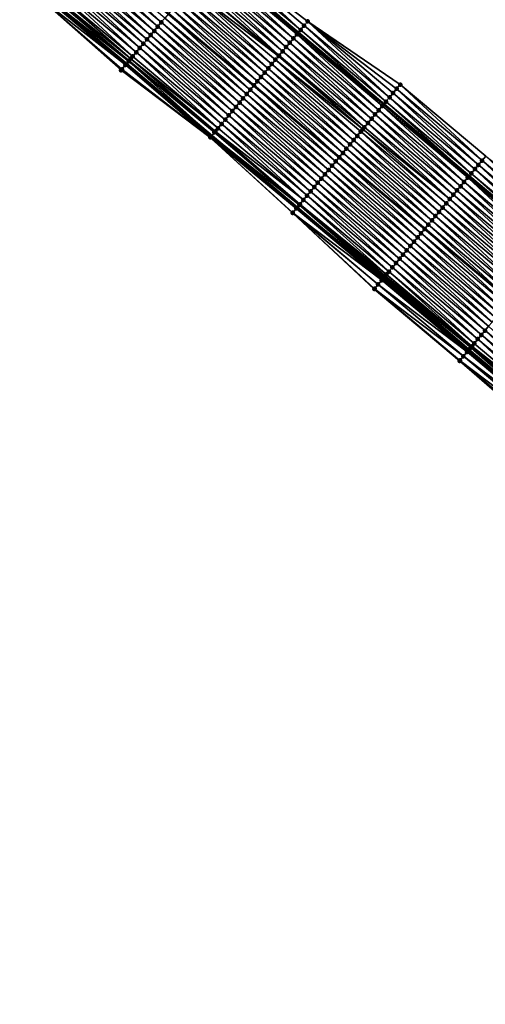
# Model space of a CAD drawing. Header units: feet. Extents: x 2010743 to 2022806, y 818705 to 837694.
# Tile 13 of 256: x 2016032 to 2016115, y 819693 to 819869. Entities that reach past the tile are written whole.
import ezdxf

# ---------------------------------------------------------------- set-up
doc = ezdxf.new("R2010")
doc.units = ezdxf.units.FT
doc.header["$MEASUREMENT"] = 0
for name, color, linetype, lineweight in [('EP_Travel Lane', 172, 'Continuous', 53), ('Road Shots', 141, 'Continuous', 100), ('STRIPING', 60, 'Continuous', 53)]:
    doc.layers.add(name, color=color, linetype=linetype, lineweight=lineweight)
doc.layers.add('I-77-MM17-21_NB-Surface-Border', color=7, linetype='Continuous')
doc.layers.add('I-77-MM17-21_NB-Surface-TIN', color=7, linetype='Continuous')

msp = doc.modelspace()

# ---------------------------------------------------------------- linework, layer by layer
at = {"layer": 'EP_Travel Lane'}
for points in [[(2015897.97, 820021.38, 259.01), (2015913.27, 820008.5, 259.27), (2015928.57, 819995.62, 259.51), (2015943.86, 819982.74, 259.76), (2015959.16, 819969.86, 260), (2015974.46, 819956.98, 260.25), (2015989.76, 819944.1, 260.51), (2016005.05, 819931.24, 260.76), (2016020.37, 819918.38, 261), (2016035.68, 819905.52, 261.24), (2016051, 819892.67, 261.49), (2016066.32, 819879.81, 261.74), (2016081.64, 819866.95, 261.97), (2016096.96, 819854.1, 262.19), (2016112.27, 819841.24, 262.44), (2016127.59, 819828.38, 262.69), (2016142.91, 819815.53, 262.96), (2016158.24, 819802.66, 263.24), (2016173.55, 819789.8, 263.49), (2016188.87, 819776.94, 263.74), (2016204.18, 819764.08, 264.01), (2016219.5, 819751.22, 264.27), (2016234.81, 819738.36, 264.54), (2016250.13, 819725.5, 264.78)], [(2015897.72, 819990.04, 259.7), (2015913.02, 819977.16, 259.93), (2015928.32, 819964.28, 260.16), (2015943.61, 819951.4, 260.4), (2015958.91, 819938.52, 260.65), (2015974.21, 819925.64, 260.91), (2015989.53, 819912.75, 261.16), (2016004.85, 819899.9, 261.4), (2016020.16, 819887.04, 261.63), (2016035.48, 819874.18, 261.9), (2016050.8, 819861.33, 262.13), (2016066.12, 819848.47, 262.33), (2016081.44, 819835.61, 262.57), (2016096.75, 819822.75, 262.82), (2016112.07, 819809.9, 263.08), (2016127.39, 819797.04, 263.35), (2016142.7, 819784.19, 263.62), (2016158.01, 819771.33, 263.89), (2016173.32, 819758.46, 264.16), (2016188.63, 819745.6, 264.4), (2016203.95, 819732.74, 264.65), (2016219.26, 819719.88, 264.92), (2016234.57, 819707.01, 265.17), (2016249.89, 819694.15, 265.4)]]:
    msp.add_polyline3d(points, dxfattribs=at)
at = {"layer": 'I-77-MM17-21_NB-Surface-Border', "color": 3, "linetype": 'Continuous', "lineweight": -3}
for points in [[(2015898.36, 820021.84, 259), (2015914.56, 820010.03, 259.21), (2015928.96, 819996.08, 259.49), (2015945.54, 819984.73, 259.66), (2015960.2, 819971.09, 259.95), (2015976.14, 819958.98, 260.17), (2015991.44, 819946.1, 260.42), (2016007.37, 819934.01, 260.65), (2016021.41, 819919.62, 260.96), (2016037.37, 819907.53, 261.17), (2016052.69, 819894.67, 261.41), (2016067.36, 819881.05, 261.69), (2016083.32, 819868.96, 261.88), (2016099.93, 819857.63, 262.04), (2016115.25, 819844.78, 262.27), (2016131.21, 819832.68, 262.47), (2016146.52, 819819.83, 262.7), (2016161.85, 819806.95, 263), (2016177.16, 819794.08, 263.26), (2016192.46, 819781.21, 263.52), (2016207.77, 819768.34, 263.8), (2016223.07, 819755.47, 264.06), (2016237.09, 819741.07, 264.45), (2016252.4, 819728.2, 264.69)], [(2016248.73, 819692.78, 265.29), (2016233.66, 819705.93, 265.09), (2016218, 819718.38, 264.81), (2016202.46, 819730.96, 264.52), (2016187.09, 819743.76, 264.26), (2016171.63, 819756.46, 264), (2016156.38, 819769.39, 263.74), (2016141.03, 819782.21, 263.48), (2016125.71, 819795.03, 263.22), (2016110.57, 819808.11, 262.97), (2016095.27, 819820.98, 262.71), (2016080.61, 819834.62, 262.53), (2016065.86, 819848.16, 262.32), (2016049.85, 819860.2, 262.08), (2016034.91, 819873.5, 261.88), (2016019.23, 819885.93, 261.59), (2016004.01, 819898.9, 261.36), (2015988.33, 819911.33, 261.09), (2015973.25, 819924.49, 260.87), (2015957.61, 819936.97, 260.59), (2015942.56, 819950.14, 260.36), (2015926.93, 819962.63, 260.1), (2015912.37, 819976.39, 259.91), (2015897.07, 819989.27, 259.68)]]:
    msp.add_polyline3d(points, dxfattribs=at)
at = {"layer": 'I-77-MM17-21_NB-Surface-TIN', "color": 128, "linetype": 'Continuous', "lineweight": -3}
for points in [[(2016056.43, 819868.03, 262), (2016041.75, 819881.65, 261.74), (2016041.11, 819880.89, 261.76)], [(2016057.07, 819868.8, 261.98), (2016042.4, 819882.42, 261.72), (2016041.75, 819881.65, 261.74)], [(2016056.43, 819868.03, 262), (2016057.07, 819868.8, 261.98), (2016041.75, 819881.65, 261.74)], [(2016057.07, 819868.8, 261.98), (2016057.71, 819869.56, 261.96), (2016042.4, 819882.42, 261.72)], [(2016055.14, 819866.5, 262.03), (2016040.47, 819880.12, 261.78), (2016039.82, 819879.36, 261.8)], [(2016055.79, 819867.26, 262.01), (2016041.11, 819880.89, 261.76), (2016040.47, 819880.12, 261.78)], [(2016055.14, 819866.5, 262.03), (2016055.79, 819867.26, 262.01), (2016040.47, 819880.12, 261.78)], [(2016055.79, 819867.26, 262.01), (2016056.43, 819868.03, 262), (2016041.11, 819880.89, 261.76)], [(2016080.75, 819865.89, 261.99), (2016066.07, 819879.52, 261.75), (2016065.43, 819878.75, 261.77)], [(2016081.39, 819866.66, 261.97), (2016066.32, 819879.81, 261.74), (2016066.07, 819879.52, 261.75)], [(2016080.75, 819865.89, 261.99), (2016081.39, 819866.66, 261.97), (2016066.07, 819879.52, 261.75)], [(2016066.72, 819880.28, 261.72), (2016066.32, 819879.81, 261.74), (2016081.64, 819866.95, 261.97)], [(2016081.39, 819866.66, 261.97), (2016081.64, 819866.95, 261.97), (2016066.32, 819879.81, 261.74)], [(2016082.04, 819867.43, 261.95), (2016067.36, 819881.05, 261.69), (2016066.72, 819880.28, 261.72)], [(2016082.04, 819867.43, 261.95), (2016066.72, 819880.28, 261.72), (2016081.64, 819866.95, 261.97)], [(2016082.04, 819867.43, 261.95), (2016082.68, 819868.19, 261.92), (2016067.36, 819881.05, 261.69)], [(2016082.68, 819868.19, 261.92), (2016083.32, 819868.96, 261.88), (2016067.36, 819881.05, 261.69)], [(2016053.21, 819864.2, 262.08), (2016038.54, 819877.82, 261.83), (2016037.9, 819877.06, 261.85)], [(2016053.86, 819864.97, 262.06), (2016039.18, 819878.59, 261.81), (2016038.54, 819877.82, 261.83)], [(2016053.21, 819864.2, 262.08), (2016053.86, 819864.97, 262.06), (2016038.54, 819877.82, 261.83)], [(2016054.5, 819865.73, 262.05), (2016039.82, 819879.36, 261.8), (2016039.18, 819878.59, 261.81)], [(2016053.86, 819864.97, 262.06), (2016054.5, 819865.73, 262.05), (2016039.18, 819878.59, 261.81)], [(2016054.5, 819865.73, 262.05), (2016055.14, 819866.5, 262.03), (2016039.82, 819879.36, 261.8)], [(2016079.46, 819864.36, 262.03), (2016064.79, 819877.99, 261.79), (2016064.14, 819877.22, 261.81)], [(2016080.11, 819865.13, 262.01), (2016065.43, 819878.75, 261.77), (2016064.79, 819877.99, 261.79)], [(2016079.46, 819864.36, 262.03), (2016080.11, 819865.13, 262.01), (2016064.79, 819877.99, 261.79)], [(2016080.11, 819865.13, 262.01), (2016080.75, 819865.89, 261.99), (2016065.43, 819878.75, 261.77)], [(2016051.93, 819862.67, 262.12), (2016037.25, 819876.29, 261.87), (2016036.61, 819875.53, 261.89)], [(2016052.57, 819863.43, 262.1), (2016037.9, 819877.06, 261.85), (2016037.25, 819876.29, 261.87)], [(2016051.93, 819862.67, 262.12), (2016052.57, 819863.43, 262.1), (2016037.25, 819876.29, 261.87)], [(2016052.57, 819863.43, 262.1), (2016053.21, 819864.2, 262.08), (2016037.9, 819877.06, 261.85)], [(2016078.18, 819862.83, 262.07), (2016063.5, 819876.45, 261.82), (2016062.86, 819875.69, 261.84)], [(2016078.82, 819863.6, 262.05), (2016064.14, 819877.22, 261.81), (2016063.5, 819876.45, 261.82)], [(2016078.18, 819862.83, 262.07), (2016078.82, 819863.6, 262.05), (2016063.5, 819876.45, 261.82)], [(2016078.82, 819863.6, 262.05), (2016079.46, 819864.36, 262.03), (2016064.14, 819877.22, 261.81)], [(2016035.32, 819873.99, 261.9), (2016050.8, 819861.33, 262.13), (2016035.48, 819874.18, 261.9)], [(2016051.21, 819861.81, 262.14), (2016035.92, 819874.71, 261.91), (2016035.48, 819874.18, 261.9)], [(2016051.21, 819861.81, 262.14), (2016035.48, 819874.18, 261.9), (2016050.8, 819861.33, 262.13)], [(2016051.28, 819861.9, 262.14), (2016035.97, 819874.76, 261.91), (2016035.92, 819874.71, 261.91)], [(2016051.21, 819861.81, 262.14), (2016051.28, 819861.9, 262.14), (2016035.92, 819874.71, 261.91)], [(2016051.28, 819861.9, 262.14), (2016036.05, 819874.86, 261.91), (2016035.97, 819874.76, 261.91)], [(2016051.59, 819862.27, 262.13), (2016036.61, 819875.53, 261.89), (2016036.05, 819874.86, 261.91)], [(2016051.28, 819861.9, 262.14), (2016051.59, 819862.27, 262.13), (2016036.05, 819874.86, 261.91)], [(2016051.59, 819862.27, 262.13), (2016051.93, 819862.67, 262.12), (2016036.61, 819875.53, 261.89)], [(2016076.89, 819861.3, 262.1), (2016062.22, 819874.92, 261.86), (2016061.57, 819874.16, 261.87)], [(2016078.09, 819862.73, 262.07), (2016062.86, 819875.69, 261.84), (2016062.22, 819874.92, 261.86)], [(2016076.89, 819861.3, 262.1), (2016077.53, 819862.07, 262.08), (2016062.22, 819874.92, 261.86)], [(2016077.53, 819862.07, 262.08), (2016078.09, 819862.73, 262.07), (2016062.22, 819874.92, 261.86)], [(2016078.09, 819862.73, 262.07), (2016078.18, 819862.83, 262.07), (2016062.86, 819875.69, 261.84)], [(2016050.64, 819861.14, 262.12), (2016035.32, 819873.99, 261.9), (2016034.91, 819873.5, 261.88)], [(2016049.85, 819860.2, 262.08), (2016050, 819860.37, 262.09), (2016034.91, 819873.5, 261.88)], [(2016050, 819860.37, 262.09), (2016050.64, 819861.14, 262.12), (2016034.91, 819873.5, 261.88)], [(2016050.64, 819861.14, 262.12), (2016050.8, 819861.33, 262.13), (2016035.32, 819873.99, 261.9)], [(2016074.96, 819859, 262.14), (2016060.29, 819872.62, 261.9), (2016059.64, 819871.86, 261.92)], [(2016075.61, 819859.77, 262.13), (2016060.93, 819873.39, 261.89), (2016060.29, 819872.62, 261.9)], [(2016074.96, 819859, 262.14), (2016075.61, 819859.77, 262.13), (2016060.29, 819872.62, 261.9)], [(2016076.25, 819860.53, 262.11), (2016061.57, 819874.16, 261.87), (2016060.93, 819873.39, 261.89)], [(2016075.61, 819859.77, 262.13), (2016076.25, 819860.53, 262.11), (2016060.93, 819873.39, 261.89)], [(2016076.25, 819860.53, 262.11), (2016076.89, 819861.3, 262.1), (2016061.57, 819874.16, 261.87)], [(2016059, 819871.09, 261.93), (2016058.36, 819870.33, 261.94), (2016073.68, 819857.47, 262.16)], [(2016074.32, 819858.24, 262.15), (2016059.64, 819871.86, 261.92), (2016059, 819871.09, 261.93)], [(2016074.32, 819858.24, 262.15), (2016059, 819871.09, 261.93), (2016073.68, 819857.47, 262.16)], [(2016074.32, 819858.24, 262.15), (2016074.96, 819859, 262.14), (2016059.64, 819871.86, 261.92)], [(2016072.39, 819855.94, 262.2), (2016057.71, 819869.56, 261.96), (2016057.07, 819868.8, 261.98)], [(2016073.03, 819856.7, 262.19), (2016058.36, 819870.33, 261.94), (2016057.71, 819869.56, 261.96)], [(2016072.39, 819855.94, 262.2), (2016073.03, 819856.7, 262.19), (2016057.71, 819869.56, 261.96)], [(2016073.03, 819856.7, 262.19), (2016073.68, 819857.47, 262.16), (2016058.36, 819870.33, 261.94)], [(2016098, 819855.34, 262.15), (2016083.32, 819868.96, 261.88), (2016082.68, 819868.19, 261.92)], [(2016098, 819855.34, 262.15), (2016098.64, 819856.1, 262.11), (2016083.32, 819868.96, 261.88)], [(2016098.64, 819856.1, 262.11), (2016099.28, 819856.87, 262.08), (2016083.32, 819868.96, 261.88)], [(2016099.28, 819856.87, 262.08), (2016099.93, 819857.63, 262.04), (2016083.32, 819868.96, 261.88)], [(2016070.46, 819853.64, 262.25), (2016055.79, 819867.26, 262.01), (2016055.14, 819866.5, 262.03)], [(2016071.1, 819854.41, 262.23), (2016056.43, 819868.03, 262), (2016055.79, 819867.26, 262.01)], [(2016070.46, 819853.64, 262.25), (2016071.1, 819854.41, 262.23), (2016055.79, 819867.26, 262.01)], [(2016071.75, 819855.17, 262.22), (2016057.07, 819868.8, 261.98), (2016056.43, 819868.03, 262)], [(2016071.1, 819854.41, 262.23), (2016071.75, 819855.17, 262.22), (2016056.43, 819868.03, 262)], [(2016071.75, 819855.17, 262.22), (2016072.39, 819855.94, 262.2), (2016057.07, 819868.8, 261.98)], [(2016082.04, 819867.43, 261.95), (2016081.64, 819866.95, 261.97), (2016096.96, 819854.1, 262.19)], [(2016097.35, 819854.57, 262.18), (2016082.68, 819868.19, 261.92), (2016082.04, 819867.43, 261.95)], [(2016097.35, 819854.57, 262.18), (2016082.04, 819867.43, 261.95), (2016096.96, 819854.1, 262.19)], [(2016097.35, 819854.57, 262.18), (2016098, 819855.34, 262.15), (2016082.68, 819868.19, 261.92)], [(2016069.17, 819852.11, 262.28), (2016054.5, 819865.73, 262.05), (2016053.86, 819864.97, 262.06)], [(2016069.82, 819852.88, 262.26), (2016055.14, 819866.5, 262.03), (2016054.5, 819865.73, 262.05)], [(2016069.17, 819852.11, 262.28), (2016069.82, 819852.88, 262.26), (2016054.5, 819865.73, 262.05)], [(2016069.82, 819852.88, 262.26), (2016070.46, 819853.64, 262.25), (2016055.14, 819866.5, 262.03)], [(2016095.42, 819852.27, 262.24), (2016080.75, 819865.89, 261.99), (2016080.11, 819865.13, 262.01)], [(2016096.07, 819853.04, 262.22), (2016081.39, 819866.66, 261.97), (2016080.75, 819865.89, 261.99)], [(2016095.42, 819852.27, 262.24), (2016096.07, 819853.04, 262.22), (2016080.75, 819865.89, 261.99)], [(2016096.71, 819853.8, 262.2), (2016081.64, 819866.95, 261.97), (2016081.39, 819866.66, 261.97)], [(2016096.07, 819853.04, 262.22), (2016096.71, 819853.8, 262.2), (2016081.39, 819866.66, 261.97)], [(2016096.71, 819853.8, 262.2), (2016096.96, 819854.1, 262.19), (2016081.64, 819866.95, 261.97)], [(2016067.89, 819850.58, 262.3), (2016053.21, 819864.2, 262.08), (2016052.57, 819863.43, 262.1)], [(2016068.53, 819851.34, 262.29), (2016053.86, 819864.97, 262.06), (2016053.21, 819864.2, 262.08)], [(2016067.89, 819850.58, 262.3), (2016068.53, 819851.34, 262.29), (2016053.21, 819864.2, 262.08)], [(2016068.53, 819851.34, 262.29), (2016069.17, 819852.11, 262.28), (2016053.86, 819864.97, 262.06)], [(2016093.5, 819849.97, 262.29), (2016078.82, 819863.6, 262.05), (2016078.18, 819862.83, 262.07)], [(2016094.14, 819850.74, 262.27), (2016079.46, 819864.36, 262.03), (2016078.82, 819863.6, 262.05)], [(2016093.5, 819849.97, 262.29), (2016094.14, 819850.74, 262.27), (2016078.82, 819863.6, 262.05)], [(2016094.78, 819851.51, 262.25), (2016080.11, 819865.13, 262.01), (2016079.46, 819864.36, 262.03)], [(2016094.14, 819850.74, 262.27), (2016094.78, 819851.51, 262.25), (2016079.46, 819864.36, 262.03)], [(2016094.78, 819851.51, 262.25), (2016095.42, 819852.27, 262.24), (2016080.11, 819865.13, 262.01)], [(2016066.6, 819849.05, 262.34), (2016051.28, 819861.9, 262.14), (2016051.21, 819861.81, 262.14)], [(2016066.76, 819849.23, 262.34), (2016051.59, 819862.27, 262.13), (2016051.28, 819861.9, 262.14)], [(2016066.6, 819849.05, 262.34), (2016066.67, 819849.13, 262.34), (2016051.28, 819861.9, 262.14)], [(2016066.67, 819849.13, 262.34), (2016066.76, 819849.23, 262.34), (2016051.28, 819861.9, 262.14)], [(2016067.25, 819849.81, 262.33), (2016051.93, 819862.67, 262.12), (2016051.59, 819862.27, 262.13)], [(2016066.76, 819849.23, 262.34), (2016067.25, 819849.81, 262.33), (2016051.59, 819862.27, 262.13)], [(2016067.25, 819849.81, 262.33), (2016052.57, 819863.43, 262.1), (2016051.93, 819862.67, 262.12)], [(2016067.25, 819849.81, 262.33), (2016067.89, 819850.58, 262.3), (2016052.57, 819863.43, 262.1)], [(2016092.21, 819848.44, 262.32), (2016077.53, 819862.07, 262.08), (2016076.89, 819861.3, 262.1)], [(2016093.19, 819849.61, 262.3), (2016078.09, 819862.73, 262.07), (2016077.53, 819862.07, 262.08)], [(2016092.21, 819848.44, 262.32), (2016092.85, 819849.21, 262.31), (2016077.53, 819862.07, 262.08)], [(2016092.85, 819849.21, 262.31), (2016093.19, 819849.61, 262.3), (2016077.53, 819862.07, 262.08)], [(2016093.5, 819849.97, 262.29), (2016078.18, 819862.83, 262.07), (2016078.09, 819862.73, 262.07)], [(2016093.19, 819849.61, 262.3), (2016093.5, 819849.97, 262.29), (2016078.09, 819862.73, 262.07)], [(2016065.86, 819848.16, 262.32), (2016050, 819860.37, 262.09), (2016049.85, 819860.2, 262.08)], [(2016065.86, 819848.16, 262.32), (2016050.64, 819861.14, 262.12), (2016050, 819860.37, 262.09)], [(2016050.64, 819861.14, 262.12), (2016066.12, 819848.47, 262.33), (2016050.8, 819861.33, 262.13)], [(2016065.96, 819848.28, 262.32), (2016066.12, 819848.47, 262.33), (2016050.64, 819861.14, 262.12)], [(2016065.86, 819848.16, 262.32), (2016065.96, 819848.28, 262.32), (2016050.64, 819861.14, 262.12)], [(2016051.21, 819861.81, 262.14), (2016050.8, 819861.33, 262.13), (2016066.12, 819848.47, 262.33)], [(2016066.6, 819849.05, 262.34), (2016051.21, 819861.81, 262.14), (2016066.12, 819848.47, 262.33)], [(2016090.92, 819846.91, 262.35), (2016076.25, 819860.53, 262.11), (2016075.61, 819859.77, 262.13)], [(2016091.57, 819847.68, 262.34), (2016076.89, 819861.3, 262.1), (2016076.25, 819860.53, 262.11)], [(2016090.92, 819846.91, 262.35), (2016091.57, 819847.68, 262.34), (2016076.25, 819860.53, 262.11)], [(2016091.57, 819847.68, 262.34), (2016092.21, 819848.44, 262.32), (2016076.89, 819861.3, 262.1)], [(2016089.64, 819845.38, 262.38), (2016074.96, 819859, 262.14), (2016074.32, 819858.24, 262.15)], [(2016090.28, 819846.15, 262.37), (2016075.61, 819859.77, 262.13), (2016074.96, 819859, 262.14)], [(2016089.64, 819845.38, 262.38), (2016090.28, 819846.15, 262.37), (2016074.96, 819859, 262.14)], [(2016090.28, 819846.15, 262.37), (2016090.92, 819846.91, 262.35), (2016075.61, 819859.77, 262.13)], [(2016087.71, 819843.08, 262.44), (2016073.03, 819856.7, 262.19), (2016072.39, 819855.94, 262.2)], [(2016088.35, 819843.85, 262.42), (2016073.68, 819857.47, 262.16), (2016073.03, 819856.7, 262.19)], [(2016087.71, 819843.08, 262.44), (2016088.35, 819843.85, 262.42), (2016073.03, 819856.7, 262.19)], [(2016074.32, 819858.24, 262.15), (2016073.68, 819857.47, 262.16), (2016088.99, 819844.61, 262.4)], [(2016088.35, 819843.85, 262.42), (2016088.99, 819844.61, 262.4), (2016073.68, 819857.47, 262.16)], [(2016089.64, 819845.38, 262.38), (2016074.32, 819858.24, 262.15), (2016088.99, 819844.61, 262.4)], [(2016113.96, 819843.24, 262.35), (2016099.28, 819856.87, 262.08), (2016098.64, 819856.1, 262.11)], [(2016114.6, 819844.01, 262.31), (2016099.93, 819857.63, 262.04), (2016099.28, 819856.87, 262.08)], [(2016113.96, 819843.24, 262.35), (2016114.6, 819844.01, 262.31), (2016099.28, 819856.87, 262.08)], [(2016114.6, 819844.01, 262.31), (2016115.25, 819844.78, 262.27), (2016099.93, 819857.63, 262.04)], [(2016086.42, 819841.55, 262.47), (2016071.75, 819855.17, 262.22), (2016071.1, 819854.41, 262.23)], [(2016087.07, 819842.32, 262.45), (2016072.39, 819855.94, 262.2), (2016071.75, 819855.17, 262.22)], [(2016086.42, 819841.55, 262.47), (2016087.07, 819842.32, 262.45), (2016071.75, 819855.17, 262.22)], [(2016087.07, 819842.32, 262.45), (2016087.71, 819843.08, 262.44), (2016072.39, 819855.94, 262.2)], [(2016112.67, 819841.71, 262.43), (2016098, 819855.34, 262.15), (2016097.35, 819854.57, 262.18)], [(2016113.32, 819842.48, 262.39), (2016098.64, 819856.1, 262.11), (2016098, 819855.34, 262.15)], [(2016112.67, 819841.71, 262.43), (2016113.32, 819842.48, 262.39), (2016098, 819855.34, 262.15)], [(2016113.32, 819842.48, 262.39), (2016113.96, 819843.24, 262.35), (2016098.64, 819856.1, 262.11)], [(2016085.14, 819840.02, 262.5), (2016070.46, 819853.64, 262.25), (2016069.82, 819852.88, 262.26)], [(2016085.78, 819840.78, 262.49), (2016071.1, 819854.41, 262.23), (2016070.46, 819853.64, 262.25)], [(2016085.14, 819840.02, 262.5), (2016085.78, 819840.78, 262.49), (2016070.46, 819853.64, 262.25)], [(2016085.78, 819840.78, 262.49), (2016086.42, 819841.55, 262.47), (2016071.1, 819854.41, 262.23)], [(2016110.74, 819839.42, 262.48), (2016096.07, 819853.04, 262.22), (2016095.42, 819852.27, 262.24)], [(2016111.39, 819840.18, 262.47), (2016096.71, 819853.8, 262.2), (2016096.07, 819853.04, 262.22)], [(2016110.74, 819839.42, 262.48), (2016111.39, 819840.18, 262.47), (2016096.07, 819853.04, 262.22)], [(2016112.03, 819840.95, 262.45), (2016096.96, 819854.1, 262.19), (2016096.71, 819853.8, 262.2)], [(2016111.39, 819840.18, 262.47), (2016112.03, 819840.95, 262.45), (2016096.71, 819853.8, 262.2)], [(2016097.35, 819854.57, 262.18), (2016096.96, 819854.1, 262.19), (2016112.27, 819841.24, 262.44)], [(2016112.03, 819840.95, 262.45), (2016112.27, 819841.24, 262.44), (2016096.96, 819854.1, 262.19)], [(2016112.67, 819841.71, 262.43), (2016097.35, 819854.57, 262.18), (2016112.27, 819841.24, 262.44)], [(2016083.21, 819837.72, 262.55), (2016068.53, 819851.34, 262.29), (2016067.89, 819850.58, 262.3)], [(2016083.85, 819838.49, 262.53), (2016069.17, 819852.11, 262.28), (2016068.53, 819851.34, 262.29)], [(2016083.21, 819837.72, 262.55), (2016083.85, 819838.49, 262.53), (2016068.53, 819851.34, 262.29)], [(2016084.49, 819839.25, 262.52), (2016069.82, 819852.88, 262.26), (2016069.17, 819852.11, 262.28)], [(2016083.85, 819838.49, 262.53), (2016084.49, 819839.25, 262.52), (2016069.17, 819852.11, 262.28)], [(2016084.49, 819839.25, 262.52), (2016085.14, 819840.02, 262.5), (2016069.82, 819852.88, 262.26)], [(2016109.46, 819837.88, 262.51), (2016094.78, 819851.51, 262.25), (2016094.14, 819850.74, 262.27)], [(2016110.1, 819838.65, 262.5), (2016095.42, 819852.27, 262.24), (2016094.78, 819851.51, 262.25)], [(2016109.46, 819837.88, 262.51), (2016110.1, 819838.65, 262.5), (2016094.78, 819851.51, 262.25)], [(2016110.1, 819838.65, 262.5), (2016110.74, 819839.42, 262.48), (2016095.42, 819852.27, 262.24)], [(2016082.56, 819836.96, 262.57), (2016067.25, 819849.81, 262.33), (2016066.76, 819849.23, 262.34)], [(2016082.56, 819836.96, 262.57), (2016067.89, 819850.58, 262.3), (2016067.25, 819849.81, 262.33)], [(2016082.56, 819836.96, 262.57), (2016083.21, 819837.72, 262.55), (2016067.89, 819850.58, 262.3)], [(2016108.17, 819836.35, 262.54), (2016093.19, 819849.61, 262.3), (2016092.85, 819849.21, 262.31)], [(2016108.81, 819837.12, 262.52), (2016093.5, 819849.97, 262.29), (2016093.19, 819849.61, 262.3)], [(2016108.17, 819836.35, 262.54), (2016108.81, 819837.12, 262.52), (2016093.19, 819849.61, 262.3)], [(2016108.81, 819837.12, 262.52), (2016094.14, 819850.74, 262.27), (2016093.5, 819849.97, 262.29)], [(2016108.81, 819837.12, 262.52), (2016109.46, 819837.88, 262.51), (2016094.14, 819850.74, 262.27)], [(2016081.28, 819835.42, 262.57), (2016065.96, 819848.28, 262.32), (2016065.86, 819848.16, 262.32)], [(2016080.61, 819834.62, 262.53), (2016080.64, 819834.66, 262.53), (2016065.86, 819848.16, 262.32)], [(2016080.64, 819834.66, 262.53), (2016081.28, 819835.42, 262.57), (2016065.86, 819848.16, 262.32)], [(2016065.96, 819848.28, 262.32), (2016081.44, 819835.61, 262.57), (2016066.12, 819848.47, 262.33)], [(2016081.28, 819835.42, 262.57), (2016081.44, 819835.61, 262.57), (2016065.96, 819848.28, 262.32)], [(2016081.82, 819836.07, 262.58), (2016066.6, 819849.05, 262.34), (2016066.12, 819848.47, 262.33)], [(2016081.82, 819836.07, 262.58), (2016066.12, 819848.47, 262.33), (2016081.44, 819835.61, 262.57)], [(2016081.92, 819836.19, 262.58), (2016066.67, 819849.13, 262.34), (2016066.6, 819849.05, 262.34)], [(2016081.82, 819836.07, 262.58), (2016081.92, 819836.19, 262.58), (2016066.6, 819849.05, 262.34)], [(2016081.92, 819836.19, 262.58), (2016066.76, 819849.23, 262.34), (2016066.67, 819849.13, 262.34)], [(2016081.92, 819836.19, 262.58), (2016082.56, 819836.96, 262.57), (2016066.76, 819849.23, 262.34)], [(2016106.88, 819834.82, 262.57), (2016092.21, 819848.44, 262.32), (2016091.57, 819847.68, 262.34)], [(2016107.53, 819835.59, 262.55), (2016092.85, 819849.21, 262.31), (2016092.21, 819848.44, 262.32)], [(2016106.88, 819834.82, 262.57), (2016107.53, 819835.59, 262.55), (2016092.21, 819848.44, 262.32)], [(2016107.53, 819835.59, 262.55), (2016108.17, 819836.35, 262.54), (2016092.85, 819849.21, 262.31)], [(2016104.96, 819832.52, 262.61), (2016090.28, 819846.15, 262.37), (2016089.64, 819845.38, 262.38)], [(2016105.6, 819833.29, 262.6), (2016090.92, 819846.91, 262.35), (2016090.28, 819846.15, 262.37)], [(2016104.96, 819832.52, 262.61), (2016105.6, 819833.29, 262.6), (2016090.28, 819846.15, 262.37)], [(2016106.24, 819834.05, 262.58), (2016091.57, 819847.68, 262.34), (2016090.92, 819846.91, 262.35)], [(2016105.6, 819833.29, 262.6), (2016106.24, 819834.05, 262.58), (2016090.92, 819846.91, 262.35)], [(2016106.24, 819834.05, 262.58), (2016106.88, 819834.82, 262.57), (2016091.57, 819847.68, 262.34)], [(2016103.67, 819830.99, 262.65), (2016088.99, 819844.61, 262.4), (2016088.35, 819843.85, 262.42)], [(2016089.64, 819845.38, 262.38), (2016088.99, 819844.61, 262.4), (2016104.31, 819831.76, 262.63)], [(2016103.67, 819830.99, 262.65), (2016104.31, 819831.76, 262.63), (2016088.99, 819844.61, 262.4)], [(2016104.96, 819832.52, 262.61), (2016089.64, 819845.38, 262.38), (2016104.31, 819831.76, 262.63)], [(2016129.92, 819831.15, 262.55), (2016115.25, 819844.78, 262.27), (2016114.6, 819844.01, 262.31)], [(2016102.38, 819829.46, 262.68), (2016087.71, 819843.08, 262.44), (2016087.07, 819842.32, 262.45)], [(2016103.03, 819830.23, 262.67), (2016088.35, 819843.85, 262.42), (2016087.71, 819843.08, 262.44)], [(2016102.38, 819829.46, 262.68), (2016103.03, 819830.23, 262.67), (2016087.71, 819843.08, 262.44)], [(2016103.03, 819830.23, 262.67), (2016103.67, 819830.99, 262.65), (2016088.35, 819843.85, 262.42)], [(2016127.99, 819828.86, 262.68), (2016113.32, 819842.48, 262.39), (2016112.67, 819841.71, 262.43)], [(2016128.63, 819829.62, 262.64), (2016113.96, 819843.24, 262.35), (2016113.32, 819842.48, 262.39)], [(2016127.99, 819828.86, 262.68), (2016128.63, 819829.62, 262.64), (2016113.32, 819842.48, 262.39)], [(2016129.28, 819830.39, 262.59), (2016114.6, 819844.01, 262.31), (2016113.96, 819843.24, 262.35)], [(2016128.63, 819829.62, 262.64), (2016129.28, 819830.39, 262.59), (2016113.96, 819843.24, 262.35)], [(2016129.28, 819830.39, 262.59), (2016129.92, 819831.15, 262.55), (2016114.6, 819844.01, 262.31)], [(2016100.45, 819827.16, 262.73), (2016085.78, 819840.78, 262.49), (2016085.14, 819840.02, 262.5)], [(2016101.1, 819827.93, 262.72), (2016086.42, 819841.55, 262.47), (2016085.78, 819840.78, 262.49)], [(2016100.45, 819827.16, 262.73), (2016101.1, 819827.93, 262.72), (2016085.78, 819840.78, 262.49)], [(2016101.74, 819828.69, 262.7), (2016087.07, 819842.32, 262.45), (2016086.42, 819841.55, 262.47)], [(2016101.1, 819827.93, 262.72), (2016101.74, 819828.69, 262.7), (2016086.42, 819841.55, 262.47)], [(2016101.74, 819828.69, 262.7), (2016102.38, 819829.46, 262.68), (2016087.07, 819842.32, 262.45)], [(2016126.7, 819827.32, 262.72), (2016112.03, 819840.95, 262.45), (2016111.39, 819840.18, 262.47)], [(2016127.35, 819828.09, 262.69), (2016112.27, 819841.24, 262.44), (2016112.03, 819840.95, 262.45)], [(2016126.7, 819827.32, 262.72), (2016127.35, 819828.09, 262.69), (2016112.03, 819840.95, 262.45)], [(2016112.67, 819841.71, 262.43), (2016112.27, 819841.24, 262.44), (2016127.59, 819828.38, 262.69)], [(2016127.35, 819828.09, 262.69), (2016127.59, 819828.38, 262.69), (2016112.27, 819841.24, 262.44)], [(2016127.99, 819828.86, 262.68), (2016112.67, 819841.71, 262.43), (2016127.59, 819828.38, 262.69)], [(2016099.17, 819825.63, 262.76), (2016084.49, 819839.25, 262.52), (2016083.85, 819838.49, 262.53)], [(2016099.81, 819826.4, 262.75), (2016085.14, 819840.02, 262.5), (2016084.49, 819839.25, 262.52)], [(2016099.17, 819825.63, 262.76), (2016099.81, 819826.4, 262.75), (2016084.49, 819839.25, 262.52)], [(2016099.81, 819826.4, 262.75), (2016100.45, 819827.16, 262.73), (2016085.14, 819840.02, 262.5)], [(2016125.42, 819825.79, 262.74), (2016110.74, 819839.42, 262.48), (2016110.1, 819838.65, 262.5)], [(2016126.06, 819826.56, 262.73), (2016111.39, 819840.18, 262.47), (2016110.74, 819839.42, 262.48)], [(2016125.42, 819825.79, 262.74), (2016126.06, 819826.56, 262.73), (2016110.74, 819839.42, 262.48)], [(2016126.06, 819826.56, 262.73), (2016126.7, 819827.32, 262.72), (2016111.39, 819840.18, 262.47)], [(2016097.88, 819824.1, 262.81), (2016083.21, 819837.72, 262.55), (2016082.56, 819836.96, 262.57)], [(2016098.53, 819824.86, 262.78), (2016083.85, 819838.49, 262.53), (2016083.21, 819837.72, 262.55)], [(2016097.88, 819824.1, 262.81), (2016098.53, 819824.86, 262.78), (2016083.21, 819837.72, 262.55)], [(2016098.53, 819824.86, 262.78), (2016099.17, 819825.63, 262.76), (2016083.85, 819838.49, 262.53)], [(2016124.13, 819824.26, 262.78), (2016109.46, 819837.88, 262.51), (2016108.81, 819837.12, 262.52)], [(2016124.78, 819825.03, 262.76), (2016110.1, 819838.65, 262.5), (2016109.46, 819837.88, 262.51)], [(2016124.13, 819824.26, 262.78), (2016124.78, 819825.03, 262.76), (2016109.46, 819837.88, 262.51)], [(2016124.78, 819825.03, 262.76), (2016125.42, 819825.79, 262.74), (2016110.1, 819838.65, 262.5)], [(2016096.6, 819822.57, 262.82), (2016081.28, 819835.42, 262.57), (2016080.64, 819834.66, 262.53)], [(2016081.28, 819835.42, 262.57), (2016096.75, 819822.75, 262.82), (2016081.44, 819835.61, 262.57)], [(2016096.6, 819822.57, 262.82), (2016096.75, 819822.75, 262.82), (2016081.28, 819835.42, 262.57)], [(2016096.91, 819822.94, 262.82), (2016081.82, 819836.07, 262.58), (2016081.44, 819835.61, 262.57)], [(2016096.91, 819822.94, 262.82), (2016081.44, 819835.61, 262.57), (2016096.75, 819822.75, 262.82)], [(2016097.24, 819823.33, 262.82), (2016081.92, 819836.19, 262.58), (2016081.82, 819836.07, 262.58)], [(2016096.91, 819822.94, 262.82), (2016097.08, 819823.14, 262.83), (2016081.82, 819836.07, 262.58)], [(2016097.08, 819823.14, 262.83), (2016097.24, 819823.33, 262.82), (2016081.82, 819836.07, 262.58)], [(2016097.45, 819823.59, 262.82), (2016082.56, 819836.96, 262.57), (2016081.92, 819836.19, 262.58)], [(2016097.24, 819823.33, 262.82), (2016097.45, 819823.59, 262.82), (2016081.92, 819836.19, 262.58)], [(2016097.45, 819823.59, 262.82), (2016097.88, 819824.1, 262.81), (2016082.56, 819836.96, 262.57)], [(2016122.2, 819821.96, 262.83), (2016107.53, 819835.59, 262.55), (2016106.88, 819834.82, 262.57)], [(2016122.85, 819822.73, 262.81), (2016108.17, 819836.35, 262.54), (2016107.53, 819835.59, 262.55)], [(2016122.2, 819821.96, 262.83), (2016122.85, 819822.73, 262.81), (2016107.53, 819835.59, 262.55)], [(2016123.49, 819823.5, 262.8), (2016108.81, 819837.12, 262.52), (2016108.17, 819836.35, 262.54)], [(2016122.85, 819822.73, 262.81), (2016123.49, 819823.5, 262.8), (2016108.17, 819836.35, 262.54)], [(2016123.49, 819823.5, 262.8), (2016124.13, 819824.26, 262.78), (2016108.81, 819837.12, 262.52)], [(2016095.95, 819821.8, 262.77), (2016080.64, 819834.66, 262.53), (2016080.61, 819834.62, 262.53)], [(2016095.27, 819820.98, 262.71), (2016095.31, 819821.03, 262.72), (2016080.61, 819834.62, 262.53)], [(2016095.31, 819821.03, 262.72), (2016095.95, 819821.8, 262.77), (2016080.61, 819834.62, 262.53)], [(2016095.95, 819821.8, 262.77), (2016096.6, 819822.57, 262.82), (2016080.64, 819834.66, 262.53)], [(2016120.92, 819820.43, 262.87), (2016106.24, 819834.05, 262.58), (2016105.6, 819833.29, 262.6)], [(2016121.56, 819821.2, 262.85), (2016106.88, 819834.82, 262.57), (2016106.24, 819834.05, 262.58)], [(2016120.92, 819820.43, 262.87), (2016121.56, 819821.2, 262.85), (2016106.24, 819834.05, 262.58)], [(2016121.56, 819821.2, 262.85), (2016122.2, 819821.96, 262.83), (2016106.88, 819834.82, 262.57)], [(2016104.96, 819832.52, 262.61), (2016104.31, 819831.76, 262.63), (2016119.63, 819818.9, 262.9)], [(2016120.27, 819819.67, 262.87), (2016105.6, 819833.29, 262.6), (2016104.96, 819832.52, 262.61)], [(2016120.27, 819819.67, 262.87), (2016104.96, 819832.52, 262.61), (2016119.63, 819818.9, 262.9)], [(2016120.27, 819819.67, 262.87), (2016120.92, 819820.43, 262.87), (2016105.6, 819833.29, 262.6)], [(2016117.7, 819816.6, 262.95), (2016103.03, 819830.23, 262.67), (2016102.38, 819829.46, 262.68)], [(2016118.34, 819817.37, 262.93), (2016103.67, 819830.99, 262.65), (2016103.03, 819830.23, 262.67)], [(2016117.7, 819816.6, 262.95), (2016118.34, 819817.37, 262.93), (2016103.03, 819830.23, 262.67)], [(2016118.99, 819818.13, 262.92), (2016104.31, 819831.76, 262.63), (2016103.67, 819830.99, 262.65)], [(2016118.34, 819817.37, 262.93), (2016118.99, 819818.13, 262.92), (2016103.67, 819830.99, 262.65)], [(2016118.99, 819818.13, 262.92), (2016119.63, 819818.9, 262.9), (2016104.31, 819831.76, 262.63)], [(2016116.42, 819815.07, 262.98), (2016101.74, 819828.69, 262.7), (2016101.1, 819827.93, 262.72)], [(2016117.06, 819815.84, 262.97), (2016102.38, 819829.46, 262.68), (2016101.74, 819828.69, 262.7)], [(2016116.42, 819815.07, 262.98), (2016117.06, 819815.84, 262.97), (2016101.74, 819828.69, 262.7)], [(2016117.06, 819815.84, 262.97), (2016117.7, 819816.6, 262.95), (2016102.38, 819829.46, 262.68)], [(2016115.13, 819813.54, 263.01), (2016100.45, 819827.16, 262.73), (2016099.81, 819826.4, 262.75)], [(2016115.77, 819814.31, 263), (2016101.1, 819827.93, 262.72), (2016100.45, 819827.16, 262.73)], [(2016115.13, 819813.54, 263.01), (2016115.77, 819814.31, 263), (2016100.45, 819827.16, 262.73)], [(2016115.77, 819814.31, 263), (2016116.42, 819815.07, 262.98), (2016101.1, 819827.93, 262.72)], [(2016113.2, 819811.24, 263.07), (2016098.53, 819824.86, 262.78), (2016097.88, 819824.1, 262.81)], [(2016113.84, 819812.01, 263.05), (2016099.17, 819825.63, 262.76), (2016098.53, 819824.86, 262.78)], [(2016113.2, 819811.24, 263.07), (2016113.84, 819812.01, 263.05), (2016098.53, 819824.86, 262.78)], [(2016114.49, 819812.77, 263.03), (2016099.81, 819826.4, 262.75), (2016099.17, 819825.63, 262.76)], [(2016113.84, 819812.01, 263.05), (2016114.49, 819812.77, 263.03), (2016099.17, 819825.63, 262.76)], [(2016114.49, 819812.77, 263.03), (2016115.13, 819813.54, 263.01), (2016099.81, 819826.4, 262.75)], [(2016112.3, 819810.17, 263.09), (2016097.08, 819823.14, 262.83), (2016096.91, 819822.94, 262.82)], [(2016112.56, 819810.48, 263.09), (2016097.24, 819823.33, 262.82), (2016097.08, 819823.14, 262.83)], [(2016112.3, 819810.17, 263.09), (2016112.56, 819810.48, 263.09), (2016097.08, 819823.14, 262.83)], [(2016112.61, 819810.54, 263.09), (2016097.45, 819823.59, 262.82), (2016097.24, 819823.33, 262.82)], [(2016112.56, 819810.48, 263.09), (2016112.61, 819810.54, 263.09), (2016097.24, 819823.33, 262.82)], [(2016112.77, 819810.73, 263.09), (2016097.88, 819824.1, 262.81), (2016097.45, 819823.59, 262.82)], [(2016112.61, 819810.54, 263.09), (2016112.77, 819810.73, 263.09), (2016097.45, 819823.59, 262.82)], [(2016112.77, 819810.73, 263.09), (2016113.2, 819811.24, 263.07), (2016097.88, 819824.1, 262.81)], [(2016111.27, 819808.94, 263.03), (2016095.95, 819821.8, 262.77), (2016095.31, 819821.03, 262.72)], [(2016111.91, 819809.71, 263.08), (2016096.6, 819822.57, 262.82), (2016095.95, 819821.8, 262.77)], [(2016111.27, 819808.94, 263.03), (2016111.91, 819809.71, 263.08), (2016095.95, 819821.8, 262.77)], [(2016096.6, 819822.57, 262.82), (2016112.07, 819809.9, 263.08), (2016096.75, 819822.75, 262.82)], [(2016111.91, 819809.71, 263.08), (2016112.07, 819809.9, 263.08), (2016096.6, 819822.57, 262.82)], [(2016096.91, 819822.94, 262.82), (2016096.75, 819822.75, 262.82), (2016112.07, 819809.9, 263.08)], [(2016112.3, 819810.17, 263.09), (2016096.91, 819822.94, 262.82), (2016112.07, 819809.9, 263.08)], [(2016110.63, 819808.18, 262.98), (2016095.31, 819821.03, 262.72), (2016095.27, 819820.98, 262.71)], [(2016110.57, 819808.11, 262.97), (2016110.63, 819808.18, 262.98), (2016095.27, 819820.98, 262.71)], [(2016110.63, 819808.18, 262.98), (2016111.27, 819808.94, 263.03), (2016095.31, 819821.03, 262.72)], [(2016130.45, 819800.68, 263.28), (2016115.77, 819814.31, 263), (2016115.13, 819813.54, 263.01)], [(2016129.16, 819799.15, 263.32), (2016114.49, 819812.77, 263.03), (2016113.84, 819812.01, 263.05)], [(2016129.8, 819799.92, 263.3), (2016115.13, 819813.54, 263.01), (2016114.49, 819812.77, 263.03)], [(2016129.16, 819799.15, 263.32), (2016129.8, 819799.92, 263.3), (2016114.49, 819812.77, 263.03)], [(2016129.8, 819799.92, 263.3), (2016130.45, 819800.68, 263.28), (2016115.13, 819813.54, 263.01)], [(2016127.88, 819797.62, 263.36), (2016112.77, 819810.73, 263.09), (2016112.61, 819810.54, 263.09)], [(2016128.52, 819798.39, 263.34), (2016113.2, 819811.24, 263.07), (2016112.77, 819810.73, 263.09)], [(2016127.88, 819797.62, 263.36), (2016128.52, 819798.39, 263.34), (2016112.77, 819810.73, 263.09)], [(2016128.52, 819798.39, 263.34), (2016113.84, 819812.01, 263.05), (2016113.2, 819811.24, 263.07)], [(2016128.52, 819798.39, 263.34), (2016129.16, 819799.15, 263.32), (2016113.84, 819812.01, 263.05)], [(2016126.59, 819796.09, 263.29), (2016111.27, 819808.94, 263.03), (2016110.63, 819808.18, 262.98)], [(2016127.23, 819796.85, 263.34), (2016111.91, 819809.71, 263.08), (2016111.27, 819808.94, 263.03)], [(2016126.59, 819796.09, 263.29), (2016127.23, 819796.85, 263.34), (2016111.27, 819808.94, 263.03)], [(2016111.91, 819809.71, 263.08), (2016127.39, 819797.04, 263.35), (2016112.07, 819809.9, 263.08)], [(2016127.23, 819796.85, 263.34), (2016127.39, 819797.04, 263.35), (2016111.91, 819809.71, 263.08)], [(2016127.51, 819797.18, 263.36), (2016112.3, 819810.17, 263.09), (2016112.07, 819809.9, 263.08)], [(2016127.51, 819797.18, 263.36), (2016112.07, 819809.9, 263.08), (2016127.39, 819797.04, 263.35)], [(2016127.62, 819797.31, 263.36), (2016112.56, 819810.48, 263.09), (2016112.3, 819810.17, 263.09)], [(2016127.51, 819797.18, 263.36), (2016127.62, 819797.31, 263.36), (2016112.3, 819810.17, 263.09)], [(2016127.88, 819797.62, 263.36), (2016112.61, 819810.54, 263.09), (2016112.56, 819810.48, 263.09)], [(2016127.62, 819797.31, 263.36), (2016127.88, 819797.62, 263.36), (2016112.56, 819810.48, 263.09)], [(2016125.95, 819795.32, 263.23), (2016110.63, 819808.18, 262.98), (2016110.57, 819808.11, 262.97)], [(2016125.71, 819795.03, 263.22), (2016125.95, 819795.32, 263.23), (2016110.57, 819808.11, 262.97)], [(2016125.95, 819795.32, 263.23), (2016126.59, 819796.09, 263.29), (2016110.63, 819808.18, 262.98)]]:
    msp.add_3dface(points, dxfattribs=at)
at = {"layer": 'Road Shots', "lineweight": 100}
for p in [(2016083.32, 819868.96, 261.88), (2016055.79, 819867.26, 262.01), (2016056.43, 819868.03, 262), (2016057.07, 819868.8, 261.98), (2016082.04, 819867.43, 261.95), (2016082.68, 819868.19, 261.92), (2016054.5, 819865.73, 262.05), (2016055.14, 819866.5, 262.03), (2016080.75, 819865.89, 261.99), (2016081.39, 819866.66, 261.97), (2016053.21, 819864.2, 262.08), (2016053.86, 819864.97, 262.06), (2016078.82, 819863.6, 262.05), (2016079.46, 819864.36, 262.03), (2016080.11, 819865.13, 262.01), (2016051.28, 819861.9, 262.14), (2016051.59, 819862.27, 262.13), (2016051.93, 819862.67, 262.12), (2016052.57, 819863.43, 262.1), (2016077.53, 819862.07, 262.08), (2016078.09, 819862.73, 262.07), (2016078.18, 819862.83, 262.07), (2016049.85, 819860.2, 262.08), (2016050, 819860.37, 262.09), (2016050.64, 819861.14, 262.12), (2016051.21, 819861.81, 262.14), (2016051.21, 819861.81, 262.14), (2016076.25, 819860.53, 262.11), (2016076.89, 819861.3, 262.1), (2016074.96, 819859, 262.14), (2016075.61, 819859.77, 262.13), (2016073.03, 819856.7, 262.19), (2016073.68, 819857.47, 262.16), (2016074.32, 819858.24, 262.15), (2016099.28, 819856.87, 262.08), (2016099.93, 819857.63, 262.04), (2016071.75, 819855.17, 262.22), (2016072.39, 819855.94, 262.2), (2016098, 819855.34, 262.15), (2016098.64, 819856.1, 262.11), (2016070.46, 819853.64, 262.25), (2016071.1, 819854.41, 262.23), (2016096.07, 819853.04, 262.22), (2016096.71, 819853.8, 262.2), (2016097.35, 819854.57, 262.18), (2016068.53, 819851.34, 262.29), (2016069.17, 819852.11, 262.28), (2016069.82, 819852.88, 262.26), (2016094.78, 819851.51, 262.25), (2016095.42, 819852.27, 262.24), (2016067.25, 819849.81, 262.33), (2016067.89, 819850.58, 262.3), (2016093.19, 819849.61, 262.3), (2016093.5, 819849.97, 262.29), (2016094.14, 819850.74, 262.27), (2016065.86, 819848.16, 262.32), (2016065.96, 819848.28, 262.32), (2016066.6, 819849.05, 262.34), (2016066.67, 819849.13, 262.34), (2016066.76, 819849.23, 262.34), (2016092.21, 819848.44, 262.32), (2016092.85, 819849.21, 262.31), (2016090.28, 819846.15, 262.37), (2016090.92, 819846.91, 262.35), (2016091.57, 819847.68, 262.34), (2016088.99, 819844.61, 262.4), (2016089.64, 819845.38, 262.38), (2016087.71, 819843.08, 262.44), (2016088.35, 819843.85, 262.42), (2016113.32, 819842.48, 262.39), (2016113.96, 819843.24, 262.35), (2016114.6, 819844.01, 262.31), (2016085.78, 819840.78, 262.49), (2016086.42, 819841.55, 262.47), (2016087.07, 819842.32, 262.45), (2016112.03, 819840.95, 262.45), (2016112.67, 819841.71, 262.43), (2016084.49, 819839.25, 262.52), (2016085.14, 819840.02, 262.5), (2016110.74, 819839.42, 262.48), (2016111.39, 819840.18, 262.47), (2016083.21, 819837.72, 262.55), (2016083.85, 819838.49, 262.53), (2016109.46, 819837.88, 262.51), (2016110.1, 819838.65, 262.5), (2016081.28, 819835.42, 262.57), (2016081.82, 819836.07, 262.58), (2016081.82, 819836.07, 262.58), (2016081.92, 819836.19, 262.58), (2016082.56, 819836.96, 262.57), (2016107.53, 819835.59, 262.55), (2016108.17, 819836.35, 262.54), (2016108.81, 819837.12, 262.52), (2016080.61, 819834.62, 262.53), (2016080.64, 819834.66, 262.53), (2016106.24, 819834.05, 262.58), (2016106.88, 819834.82, 262.57), (2016104.96, 819832.52, 262.61), (2016105.6, 819833.29, 262.6), (2016103.03, 819830.23, 262.67), (2016103.67, 819830.99, 262.65), (2016104.31, 819831.76, 262.63), (2016101.74, 819828.69, 262.7), (2016102.38, 819829.46, 262.68), (2016100.45, 819827.16, 262.73), (2016101.1, 819827.93, 262.72), (2016098.53, 819824.86, 262.78), (2016099.17, 819825.63, 262.76), (2016099.81, 819826.4, 262.75), (2016097.08, 819823.14, 262.83), (2016097.24, 819823.33, 262.82), (2016097.45, 819823.59, 262.82), (2016097.88, 819824.1, 262.81), (2016095.95, 819821.8, 262.77), (2016096.6, 819822.57, 262.82), (2016096.91, 819822.94, 262.82), (2016095.27, 819820.98, 262.71), (2016095.31, 819821.03, 262.72), (2016114.49, 819812.77, 263.03), (2016115.13, 819813.54, 263.01), (2016112.77, 819810.73, 263.09), (2016113.2, 819811.24, 263.07), (2016113.84, 819812.01, 263.05), (2016111.27, 819808.94, 263.03), (2016111.91, 819809.71, 263.08), (2016112.3, 819810.17, 263.09), (2016112.56, 819810.48, 263.09), (2016112.61, 819810.54, 263.09), (2016110.57, 819808.11, 262.97), (2016110.63, 819808.18, 262.98)]:
    msp.add_point(p, dxfattribs=at)
at = {"layer": 'STRIPING'}
msp.add_polyline3d([(2015905.28, 819999.02, 259.5), (2015920.58, 819986.14, 259.72), (2015935.88, 819973.26, 259.97), (2015951.18, 819960.38, 260.21), (2015966.48, 819947.5, 260.46), (2015981.78, 819934.63, 260.72), (2015997.09, 819921.75, 260.97), (2016012.4, 819908.9, 261.21), (2016027.72, 819896.04, 261.46), (2016043.04, 819883.18, 261.7), (2016058.36, 819870.33, 261.94), (2016073.68, 819857.47, 262.16), (2016088.99, 819844.61, 262.4), (2016104.31, 819831.76, 262.63), (2016119.63, 819818.9, 262.9), (2016134.95, 819806.04, 263.16), (2016150.26, 819793.18, 263.44), (2016165.57, 819780.31, 263.69), (2016180.87, 819767.44, 263.95), (2016196.18, 819754.57, 264.2), (2016211.48, 819741.7, 264.46), (2016226.79, 819728.82, 264.73), (2016242.09, 819715.95, 264.99)], dxfattribs=at)

doc.saveas('drawing.dxf')
